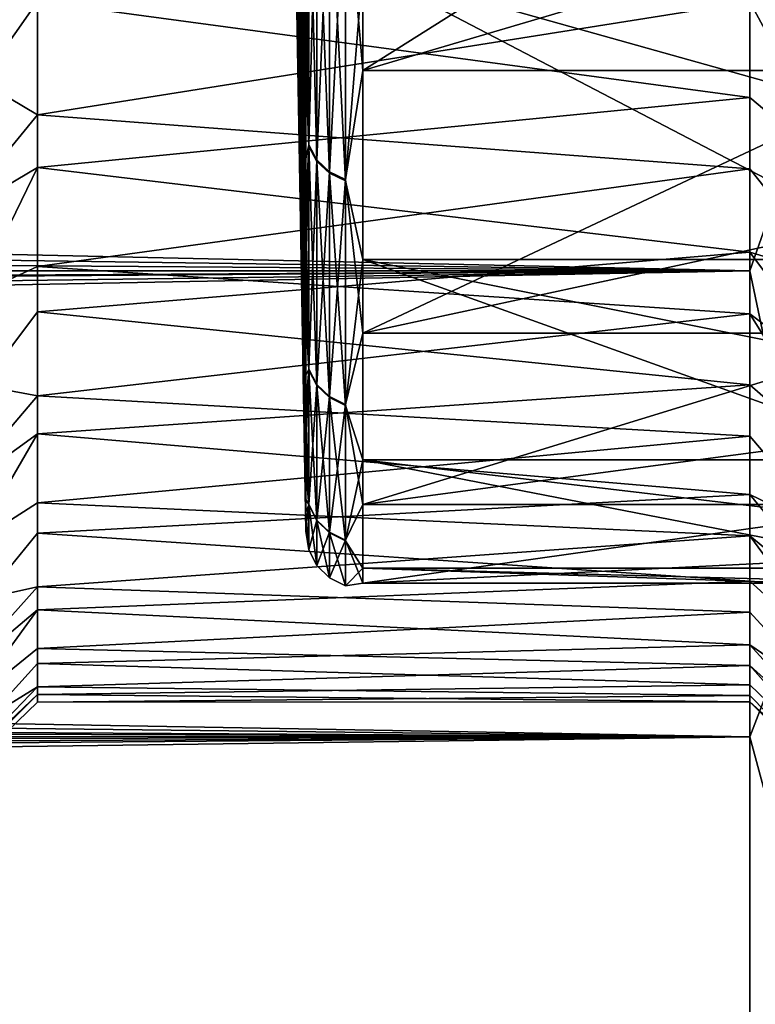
# Model space of a CAD drawing. Header units: metres. Extents: x -22 to 72, y -222 to 22.
# Tile 215 of 256: x 49.12 to 50.41, y -19.78 to -18.05. Entities that reach past the tile are written whole.
import ezdxf

# ---------------------------------------------------------------- set-up
doc = ezdxf.new("R2010")
doc.units = ezdxf.units.M
doc.layers.add('solid_509499_SW0002', color=7, linetype='CONTINUOUS')
doc.layers.add('solid_509499_SW0002_01', color=7, linetype='CONTINUOUS')

msp = doc.modelspace()

# ---------------------------------------------------------------- linework, layer by layer
at = {"layer": 'solid_509499_SW0002'}
for points in [[(50.400002, -17.526039, 79.56884), (16.042179, -17.985701, 78.840416), (15.718702, -18.256842, 78.377274)], [(50.400002, -18.492506, 77.951241), (50.400002, -17.526039, 79.56884), (15.718702, -18.256842, 78.377274)], [(50.400002, -17.526039, 56.431164), (50.400002, -18.492506, 58.048759), (16.326151, -17.740969, 56.763542)], [(50.400002, -18.492506, 58.048759), (16.015144, -18.008619, 57.197701), (16.326151, -17.740969, 56.763542)], [(50.400002, -18.492506, 58.048759), (15.724364, -18.25279, 57.615604), (16.015144, -18.008619, 57.197701)], [(50.400002, -18.492506, 77.951241), (15.718702, -18.256842, 78.377274), (15.411358, -18.508217, 77.921989)], [(50.400002, -18.492506, 58.048759), (15.447599, -18.479942, 58.025444), (15.724364, -18.25279, 57.615604)], [(50.400002, -18.492506, 58.048759), (15.1798, -18.69486, 58.434322), (15.447599, -18.479942, 58.025444)], [(50.400002, -18.492506, 77.951241), (14.825731, -18.970047, 77.007622), (14.538448, -19.188183, 76.533089)], [(50.400002, -19.310083, 76.253525), (50.400002, -18.492506, 77.951241), (14.538448, -19.188183, 76.533089)], [(50.400002, -18.492506, 77.951241), (15.11528, -18.744547, 77.467949), (14.825731, -18.970047, 77.007622)], [(50.400002, -18.492506, 77.951241), (15.411358, -18.508217, 77.921989), (15.11528, -18.744547, 77.467949)], [(50.400002, -18.492506, 58.048759), (50.400002, -19.310083, 59.746475), (15.1798, -18.69486, 58.434322)], [(50.400002, -19.310083, 59.746475), (14.916223, -18.901484, 58.849377), (15.1798, -18.69486, 58.434322)], [(50.400002, -19.310083, 59.746475), (14.650878, -19.104502, 59.28117), (14.916223, -18.901484, 58.849377)], [(50.400002, -19.310083, 59.746475), (14.382103, -19.30508, 59.734779), (14.650878, -19.104502, 59.28117)], [(50.400002, -19.310083, 76.253525), (14.538448, -19.188183, 76.533089), (14.25139, -19.400467, 76.038773)], [(50.400002, -19.310083, 76.253525), (13.96792, -19.60486, 75.526581), (13.693021, -19.798651, 75.000961)], [(50.400002, -19.972187, 74.489357), (50.400002, -19.310083, 76.253525), (13.693021, -19.798651, 75.000961)], [(50.400002, -19.310083, 76.253525), (14.25139, -19.400467, 76.038773), (13.96792, -19.60486, 75.526581)], [(50.400002, -19.310083, 59.746475), (14.11013, -19.502739, 60.212627), (14.382103, -19.30508, 59.734779)], [(50.400002, -19.310083, 59.746475), (50.400002, -19.972187, 61.510643), (14.11013, -19.502739, 60.212627)], [(50.400002, -19.972187, 61.510643), (13.844061, -19.691925, 60.704239), (14.11013, -19.502739, 60.212627)], [(50.400002, -19.972187, 61.510643), (13.592016, -19.867931, 61.198139), (13.844061, -19.691925, 60.704239)]]:
    msp.add_3dface(points, dxfattribs=at)
at = {"layer": 'solid_509499_SW0002_01'}
for points in [[(49.620975, -18.377394, 63.369659), (49.603432, -17.426712, 63.712002), (49.603432, -16.956726, 62.122356)], [(49.620975, -18.142769, 62.521992), (49.620975, -18.377394, 63.369659), (49.603432, -16.956726, 62.122356)], [(49.620975, -17.869068, 61.686123), (49.620975, -18.142769, 62.521992), (49.603432, -16.956726, 62.122356)], [(50.511261, -18.175676, 78.493729), (50.511261, -17.191923, 80.037918), (50.400002, -17.526039, 79.56884)], [(50.511261, -17.191923, 55.962086), (50.511261, -18.175676, 57.506268), (50.400002, -17.526039, 56.431164)], [(50.400002, -17.319077, 76.403099), (50.900002, -17.641861, 76.878471), (50.900002, -18.366701, 75.261314)], [(50.400002, -17.688684, 75.594269), (50.400002, -17.319077, 76.403099), (50.900002, -18.366701, 75.261314)], [(49.620975, -18.727476, 65.093063), (49.603432, -17.748018, 65.338226), (49.603432, -17.426712, 63.712002)], [(49.620975, -18.572435, 64.227303), (49.620975, -18.727476, 65.093063), (49.603432, -17.426712, 63.712002)], [(49.620975, -18.377394, 63.369659), (49.620975, -18.572435, 64.227303), (49.603432, -17.426712, 63.712002)], [(49.620975, -18.506001, 72.086143), (49.603432, -17.511078, 71.929291), (49.603432, -17.798929, 70.296814)], [(49.620975, -18.296486, 72.940369), (49.620975, -18.047565, 73.783943), (49.603432, -17.511078, 71.929291)], [(49.620975, -18.506001, 72.086143), (49.620975, -18.296486, 72.940369), (49.603432, -17.511078, 71.929291)], [(49.690479, -17.784912, 74.813087), (49.720963, -18.141132, 73.813934), (49.720963, -17.524113, 75.470474)], [(49.720963, -18.141132, 73.813934), (50.700001, -17.851847, 74.649361), (50.700001, -17.524113, 75.470474)], [(49.720963, -18.141132, 73.813934), (50.700001, -17.524113, 75.470474), (49.720963, -17.524113, 75.470474)], [(50.511261, -18.175676, 78.493729), (50.400002, -17.526039, 79.56884), (50.400002, -18.492506, 77.951241)], [(50.511261, -18.175676, 57.506268), (50.400002, -18.492506, 58.048759), (50.400002, -17.526039, 56.431164)], [(50.400002, -18.020533, 74.769264), (50.400002, -17.688684, 75.594269), (50.900002, -18.366701, 75.261314)], [(48.799999, -18.519033, 61.58086), (49.150002, -18.020142, 61.229698), (49.150002, -17.690495, 60.40995)], [(48.799999, -17.847752, 59.899521), (48.799999, -18.519033, 61.58086), (49.150002, -17.690495, 60.40995)], [(49.626297, -18.271864, 73.14431), (49.626297, -17.726067, 74.790543), (49.620975, -18.047565, 73.783943)], [(49.626297, -17.729347, 61.218029), (49.626297, -18.274349, 62.864525), (49.620975, -17.869068, 61.686123)], [(49.640697, -17.751673, 74.800354), (49.626297, -17.726067, 74.790543), (49.626297, -18.271864, 73.14431)], [(49.640697, -18.300747, 62.857105), (49.626297, -18.274349, 62.864525), (49.626297, -17.729347, 61.218029)], [(49.640697, -18.300747, 62.857105), (49.626297, -17.729347, 61.218029), (49.640697, -17.754959, 61.208229)], [(49.620975, -18.916304, 66.841499), (49.603432, -17.917906, 66.98716), (49.603432, -17.748018, 65.338226)], [(49.620975, -18.842182, 65.965096), (49.620975, -18.916304, 66.841499), (49.603432, -17.748018, 65.338226)], [(49.620975, -18.727476, 65.093063), (49.620975, -18.842182, 65.965096), (49.603432, -17.748018, 65.338226)], [(49.640697, -17.751673, 74.800354), (49.626297, -18.271864, 73.14431), (49.640697, -18.298258, 73.151741)], [(49.640697, -17.751673, 74.800354), (49.640697, -18.298258, 73.151741), (49.6628, -17.771936, 74.808113)], [(49.640697, -17.754959, 61.208229), (49.6628, -17.775225, 61.200478), (49.6628, -18.321636, 62.851234)], [(49.640697, -18.300747, 62.857105), (49.640697, -17.754959, 61.208229), (49.6628, -18.321636, 62.851234)], [(49.640697, -18.298258, 73.151741), (49.6628, -18.319145, 73.157623), (49.6628, -17.771936, 74.808113)], [(49.6628, -17.771936, 74.808113), (49.6628, -18.319145, 73.157623), (49.690479, -17.784912, 74.813087)], [(49.6628, -17.775225, 61.200478), (49.690479, -17.788204, 61.195515), (49.690479, -18.335014, 62.847477)], [(49.6628, -18.321636, 62.851234), (49.6628, -17.775225, 61.200478), (49.690479, -18.335014, 62.847477)], [(49.6628, -18.319145, 73.157623), (49.690479, -18.33252, 73.161385), (49.690479, -17.784912, 74.813087)], [(49.690479, -17.784912, 74.813087), (49.690479, -18.33252, 73.161385), (49.720963, -18.141132, 73.813934)], [(49.690479, -18.335014, 62.847477), (49.690479, -17.788204, 61.195515), (49.720963, -17.96171, 61.653389)], [(49.620975, -18.805086, 70.353165), (49.603432, -17.798929, 70.296814), (49.603432, -17.934925, 68.644737)], [(49.620975, -18.675655, 71.223122), (49.620975, -18.506001, 72.086143), (49.603432, -17.798929, 70.296814)], [(49.620975, -18.805086, 70.353165), (49.620975, -18.675655, 71.223122), (49.603432, -17.798929, 70.296814)], [(49.720963, -18.141132, 73.813934), (50.700001, -18.141132, 73.813934), (50.700001, -17.851847, 74.649361)], [(49.150002, -18.020142, 61.229698), (50.400002, -18.188337, 61.695488), (50.400002, -17.877745, 60.86216)], [(49.626297, -18.274349, 62.864525), (49.620975, -18.142769, 62.521992), (49.620975, -17.869068, 61.686123)], [(50.400002, -17.877745, 60.86216), (50.900002, -18.608927, 61.384087), (50.900002, -17.940969, 59.742634)], [(50.400002, -17.877745, 60.86216), (50.400002, -18.188337, 61.695488), (50.900002, -18.608927, 61.384087)], [(48.799999, -18.010296, 75.732353), (49.150002, -17.914959, 75.043915), (49.150002, -18.21925, 74.214615)], [(49.150002, -18.21925, 74.214615), (49.150002, -17.914959, 75.043915), (50.400002, -18.020533, 74.769264)], [(49.620975, -18.942247, 68.599915), (49.603432, -17.934925, 68.644737), (49.603432, -17.917906, 66.98716)], [(49.620975, -18.949682, 67.720406), (49.620975, -18.942247, 68.599915), (49.603432, -17.917906, 66.98716)], [(49.620975, -18.916304, 66.841499), (49.620975, -18.949682, 67.720406), (49.603432, -17.917906, 66.98716)], [(49.620975, -18.894014, 69.478127), (49.620975, -18.805086, 70.353165), (49.603432, -17.934925, 68.644737)], [(49.620975, -18.942247, 68.599915), (49.620975, -18.894014, 69.478127), (49.603432, -17.934925, 68.644737)], [(49.690479, -18.335014, 62.847477), (49.720963, -17.96171, 61.653389), (49.720963, -18.47267, 63.345654)], [(49.720963, -17.96171, 61.653389), (50.700001, -17.96171, 61.653389), (50.700001, -18.23683, 62.493591)], [(49.720963, -17.96171, 61.653389), (50.700001, -18.23683, 62.493591), (50.700001, -18.47267, 63.345654)], [(49.720963, -17.96171, 61.653389), (50.700001, -18.47267, 63.345654), (49.720963, -18.47267, 63.345654)], [(48.799999, -18.646925, 74.037567), (48.799999, -18.010296, 75.732353), (49.150002, -18.21925, 74.214615)], [(48.799999, -18.519033, 61.58086), (49.150002, -18.311695, 62.063305), (49.150002, -18.020142, 61.229698)], [(49.150002, -18.020142, 61.229698), (49.150002, -18.311695, 62.063305), (50.400002, -18.188337, 61.695488)], [(49.150002, -18.21925, 74.214615), (50.400002, -18.020533, 74.769264), (50.400002, -18.313944, 73.929749)], [(50.400002, -18.020533, 74.769264), (50.900002, -18.366701, 75.261314), (50.900002, -18.943665, 73.585701)], [(50.400002, -18.313944, 73.929749), (50.400002, -18.020533, 74.769264), (50.900002, -18.943665, 73.585701)], [(49.626297, -18.271864, 73.14431), (49.620975, -18.047565, 73.783943), (49.620975, -18.296486, 72.940369)], [(49.626297, -18.274349, 62.864525), (49.620975, -18.377394, 63.369659), (49.620975, -18.142769, 62.521992)], [(49.690479, -18.33252, 73.161385), (49.720963, -18.601944, 72.10733), (49.720963, -18.141132, 73.813934)], [(49.720963, -18.601944, 72.10733), (50.700001, -18.391344, 72.965981), (50.700001, -18.141132, 73.813934)], [(49.720963, -18.601944, 72.10733), (50.700001, -18.141132, 73.813934), (49.720963, -18.141132, 73.813934)], [(49.150002, -18.311695, 62.063305), (50.400002, -18.460079, 62.542164), (50.400002, -18.188337, 61.695488)], [(50.511261, -19.021103, 76.869682), (50.511261, -18.175676, 78.493729), (50.400002, -18.492506, 77.951241)], [(50.511261, -18.175676, 57.506268), (50.511261, -19.021103, 59.130314), (50.400002, -18.492506, 58.048759)], [(50.400002, -18.188337, 61.695488), (50.400002, -18.460079, 62.542164), (50.900002, -18.608927, 61.384087)], [(48.799999, -18.646925, 74.037567), (49.150002, -18.21925, 74.214615), (49.150002, -18.485197, 73.372154)], [(49.150002, -18.485197, 73.372154), (49.150002, -18.21925, 74.214615), (50.400002, -18.313944, 73.929749)], [(49.626297, -18.271864, 73.14431), (49.620975, -18.296486, 72.940369), (49.620975, -18.506001, 72.086143)], [(49.626297, -18.665127, 71.455132), (49.626297, -18.271864, 73.14431), (49.620975, -18.506001, 72.086143)], [(49.626297, -18.274349, 62.864525), (49.626297, -18.666796, 64.553894), (49.620975, -18.377394, 63.369659)], [(49.640697, -18.298258, 73.151741), (49.626297, -18.271864, 73.14431), (49.626297, -18.665127, 71.455132)], [(49.640697, -18.693762, 64.548912), (49.626297, -18.666796, 64.553894), (49.626297, -18.274349, 62.864525)], [(49.640697, -18.693762, 64.548912), (49.626297, -18.274349, 62.864525), (49.640697, -18.300747, 62.857105)], [(49.640697, -18.298258, 73.151741), (49.626297, -18.665127, 71.455132), (49.640697, -18.692091, 71.460121)], [(49.640697, -18.298258, 73.151741), (49.640697, -18.692091, 71.460121), (49.6628, -18.319145, 73.157623)], [(49.640697, -18.300747, 62.857105), (49.6628, -18.321636, 62.851234), (49.6628, -18.715099, 64.544975)], [(49.640697, -18.693762, 64.548912), (49.640697, -18.300747, 62.857105), (49.6628, -18.715099, 64.544975)], [(48.799999, -19.032316, 63.316956), (49.150002, -18.564495, 62.908634), (49.150002, -18.311695, 62.063305)], [(48.799999, -18.519033, 61.58086), (48.799999, -19.032316, 63.316956), (49.150002, -18.311695, 62.063305)], [(49.150002, -18.311695, 62.063305), (49.150002, -18.564495, 62.908634), (50.400002, -18.460079, 62.542164)], [(49.150002, -18.485197, 73.372154), (50.400002, -18.313944, 73.929749), (50.400002, -18.568247, 73.077667)], [(49.640697, -18.692091, 71.460121), (49.6628, -18.713427, 71.464073), (49.6628, -18.319145, 73.157623)], [(49.6628, -18.319145, 73.157623), (49.6628, -18.713427, 71.464073), (49.690479, -18.33252, 73.161385)], [(49.6628, -18.321636, 62.851234), (49.690479, -18.335014, 62.847477), (49.690479, -18.728764, 64.54245)], [(49.6628, -18.715099, 64.544975), (49.6628, -18.321636, 62.851234), (49.690479, -18.728764, 64.54245)], [(50.400002, -18.568247, 73.077667), (50.400002, -18.313944, 73.929749), (50.900002, -18.943665, 73.585701)], [(49.6628, -18.713427, 71.464073), (49.690479, -18.727089, 71.466606), (49.690479, -18.33252, 73.161385)], [(49.690479, -18.33252, 73.161385), (49.690479, -18.727089, 71.466606), (49.720963, -18.601944, 72.10733)], [(49.690479, -18.728764, 64.54245), (49.690479, -18.335014, 62.847477), (49.720963, -18.47267, 63.345654)], [(49.626297, -18.666796, 64.553894), (49.620975, -18.572435, 64.227303), (49.620975, -18.377394, 63.369659)], [(49.720963, -18.601944, 72.10733), (50.700001, -18.601944, 72.10733), (50.700001, -18.391344, 72.965981)], [(49.150002, -18.564495, 62.908634), (50.400002, -18.692453, 63.400581), (50.400002, -18.460079, 62.542164)], [(50.400002, -18.460079, 62.542164), (50.900002, -19.127058, 63.078812), (50.900002, -18.608927, 61.384087)], [(50.400002, -18.460079, 62.542164), (50.400002, -18.692453, 63.400581), (50.900002, -19.127058, 63.078812)], [(49.690479, -18.728764, 64.54245), (49.720963, -18.47267, 63.345654), (49.720963, -18.824568, 65.077995)], [(49.720963, -18.47267, 63.345654), (50.700001, -18.47267, 63.345654), (50.700001, -18.668724, 64.207741)], [(49.720963, -18.47267, 63.345654), (50.700001, -18.668724, 64.207741), (50.700001, -18.824568, 65.077995)], [(49.720963, -18.47267, 63.345654), (50.700001, -18.824568, 65.077995), (49.720963, -18.824568, 65.077995)], [(48.799999, -18.646925, 74.037567), (49.150002, -18.485197, 73.372154), (49.150002, -18.712021, 72.519157)], [(49.150002, -18.712021, 72.519157), (49.150002, -18.485197, 73.372154), (50.400002, -18.568247, 73.077667)], [(50.511261, -19.021103, 76.869682), (50.400002, -18.492506, 77.951241), (50.400002, -19.310083, 76.253525)], [(50.511261, -19.021103, 59.130314), (50.400002, -19.310083, 59.746475), (50.400002, -18.492506, 58.048759)], [(49.626297, -18.665127, 71.455132), (49.620975, -18.506001, 72.086143), (49.620975, -18.675655, 71.223122)], [(48.799999, -19.032316, 63.316956), (49.150002, -18.778479, 63.765469), (49.150002, -18.564495, 62.908634)], [(49.150002, -18.564495, 62.908634), (49.150002, -18.778479, 63.765469), (50.400002, -18.692453, 63.400581)], [(49.150002, -18.712021, 72.519157), (50.400002, -18.568247, 73.077667), (50.400002, -18.782949, 72.214653)], [(50.400002, -18.568247, 73.077667), (50.900002, -18.943665, 73.585701), (50.900002, -19.368101, 71.865112)], [(50.400002, -18.782949, 72.214653), (50.400002, -18.568247, 73.077667), (50.900002, -19.368101, 71.865112)], [(49.626297, -18.666796, 64.553894), (49.620975, -18.727476, 65.093063), (49.620975, -18.572435, 64.227303)], [(49.690479, -18.727089, 71.466606), (49.720963, -18.90258, 70.365364), (49.720963, -18.601944, 72.10733)], [(49.720963, -18.90258, 70.365364), (50.700001, -18.772478, 71.239838), (50.700001, -18.601944, 72.10733)], [(49.720963, -18.90258, 70.365364), (50.700001, -18.601944, 72.10733), (49.720963, -18.601944, 72.10733)], [(48.799999, -19.124458, 72.291283), (48.799999, -18.646925, 74.037567), (49.150002, -18.712021, 72.519157)], [(49.626297, -18.665127, 71.455132), (49.620975, -18.675655, 71.223122), (49.620975, -18.805086, 70.353165)], [(49.626297, -18.902576, 69.737114), (49.626297, -18.665127, 71.455132), (49.620975, -18.805086, 70.353165)], [(49.626297, -18.666796, 64.553894), (49.626297, -18.903414, 66.272026), (49.620975, -18.727476, 65.093063)], [(49.640697, -18.692091, 71.460121), (49.626297, -18.665127, 71.455132), (49.626297, -18.902576, 69.737114)], [(49.640697, -18.930721, 66.269531), (49.626297, -18.903414, 66.272026), (49.626297, -18.666796, 64.553894)], [(49.640697, -18.930721, 66.269531), (49.626297, -18.666796, 64.553894), (49.640697, -18.693762, 64.548912)], [(49.150002, -18.778479, 63.765469), (50.400002, -18.884918, 64.26873), (50.400002, -18.692453, 63.400581)], [(49.640697, -18.692091, 71.460121), (49.626297, -18.902576, 69.737114), (49.640697, -18.929882, 69.739624)], [(49.640697, -18.692091, 71.460121), (49.640697, -18.929882, 69.739624), (49.6628, -18.713427, 71.464073)], [(49.640697, -18.693762, 64.548912), (49.6628, -18.715099, 64.544975), (49.6628, -18.95233, 66.267555)], [(49.640697, -18.930721, 66.269531), (49.640697, -18.693762, 64.548912), (49.6628, -18.95233, 66.267555)], [(50.400002, -18.692453, 63.400581), (50.400002, -18.884918, 64.26873), (50.900002, -19.127058, 63.078812)], [(48.799999, -19.124458, 72.291283), (49.150002, -18.712021, 72.519157), (49.150002, -18.899506, 71.656662)], [(49.150002, -18.899506, 71.656662), (49.150002, -18.712021, 72.519157), (50.400002, -18.782949, 72.214653)], [(49.640697, -18.929882, 69.739624), (49.6628, -18.951488, 69.741608), (49.6628, -18.713427, 71.464073)], [(49.6628, -18.713427, 71.464073), (49.6628, -18.951488, 69.741608), (49.690479, -18.727089, 71.466606)], [(49.6628, -18.715099, 64.544975), (49.690479, -18.728764, 64.54245), (49.690479, -18.966167, 66.266289)], [(49.6628, -18.95233, 66.267555), (49.6628, -18.715099, 64.544975), (49.690479, -18.966167, 66.266289)], [(49.626297, -18.903414, 66.272026), (49.620975, -18.842182, 65.965096), (49.620975, -18.727476, 65.093063)], [(49.6628, -18.951488, 69.741608), (49.690479, -18.965326, 69.742874), (49.690479, -18.727089, 71.466606)], [(49.690479, -18.727089, 71.466606), (49.690479, -18.965326, 69.742874), (49.720963, -18.90258, 70.365364)], [(49.690479, -18.966167, 66.266289), (49.690479, -18.728764, 64.54245), (49.720963, -18.824568, 65.077995)], [(49.720963, -18.90258, 70.365364), (50.700001, -18.90258, 70.365364), (50.700001, -18.772478, 71.239838)], [(48.799999, -19.383223, 65.092995), (49.150002, -18.953005, 64.631599), (49.150002, -18.778479, 63.765469)], [(48.799999, -19.032316, 63.316956), (48.799999, -19.383223, 65.092995), (49.150002, -18.778479, 63.765469)], [(49.150002, -18.778479, 63.765469), (49.150002, -18.953005, 64.631599), (50.400002, -18.884918, 64.26873)], [(49.150002, -18.899506, 71.656662), (50.400002, -18.782949, 72.214653), (50.400002, -18.957546, 71.342751)], [(50.400002, -18.957546, 71.342751), (50.400002, -18.782949, 72.214653), (50.900002, -19.368101, 71.865112)], [(49.626297, -18.902576, 69.737114), (49.620975, -18.805086, 70.353165), (49.620975, -18.894014, 69.478127)], [(49.690479, -18.966167, 66.266289), (49.720963, -18.824568, 65.077995), (49.720963, -19.014374, 66.835495)], [(49.720963, -18.824568, 65.077995), (50.700001, -18.824568, 65.077995), (50.700001, -18.939869, 65.954544)], [(49.720963, -18.824568, 65.077995), (50.700001, -18.939869, 65.954544), (50.700001, -19.014374, 66.835495)], [(49.720963, -18.824568, 65.077995), (50.700001, -19.014374, 66.835495), (49.720963, -19.014374, 66.835495)], [(49.626297, -18.903414, 66.272026), (49.620975, -18.916304, 66.841499), (49.620975, -18.842182, 65.965096)], [(49.150002, -18.953005, 64.631599), (50.400002, -19.037094, 65.144905), (50.400002, -18.884918, 64.26873)], [(49.626297, -18.902576, 69.737114), (49.620975, -18.894014, 69.478127), (49.620975, -18.942247, 68.599915)], [(50.400002, -18.884918, 64.26873), (50.900002, -19.49119, 64.813164), (50.900002, -19.127058, 63.078812)], [(50.400002, -18.884918, 64.26873), (50.400002, -19.037094, 65.144905), (50.900002, -19.49119, 64.813164)], [(48.799999, -19.124458, 72.291283), (49.150002, -18.899506, 71.656662), (49.150002, -19.047375, 70.785675)], [(49.150002, -19.047375, 70.785675), (49.150002, -18.899506, 71.656662), (50.400002, -18.957546, 71.342751)], [(49.626297, -18.982225, 68.004585), (49.626297, -18.902576, 69.737114), (49.620975, -18.942247, 68.599915)], [(49.626297, -18.903414, 66.272026), (49.626297, -18.982225, 68.004585), (49.620975, -18.916304, 66.841499)], [(49.640697, -18.929882, 69.739624), (49.626297, -18.902576, 69.737114), (49.626297, -18.982225, 68.004585)], [(49.640697, -19.009647, 68.004593), (49.626297, -18.982225, 68.004585), (49.626297, -18.903414, 66.272026)], [(49.640697, -19.009647, 68.004593), (49.626297, -18.903414, 66.272026), (49.640697, -18.930721, 66.269531)], [(49.690479, -18.965326, 69.742874), (49.720963, -19.040453, 68.603027), (49.720963, -18.90258, 70.365364)], [(49.720963, -19.040453, 68.603027), (50.700001, -18.99197, 69.485794), (50.700001, -18.90258, 70.365364)], [(49.720963, -19.040453, 68.603027), (50.700001, -18.90258, 70.365364), (49.720963, -18.90258, 70.365364)], [(49.626297, -18.982225, 68.004585), (49.620975, -18.949682, 67.720406), (49.620975, -18.916304, 66.841499)], [(49.640697, -18.929882, 69.739624), (49.626297, -18.982225, 68.004585), (49.640697, -19.009647, 68.004593)], [(49.640697, -18.929882, 69.739624), (49.640697, -19.009647, 68.004593), (49.6628, -18.951488, 69.741608)], [(49.640697, -18.930721, 66.269531), (49.6628, -18.95233, 66.267555), (49.6628, -19.031345, 68.004601)], [(49.640697, -19.009647, 68.004593), (49.640697, -18.930721, 66.269531), (49.6628, -19.031345, 68.004601)], [(49.626297, -18.982225, 68.004585), (49.620975, -18.942247, 68.599915), (49.620975, -18.949682, 67.720406)], [(48.799999, -19.383223, 65.092995), (49.150002, -19.08753, 65.504257), (49.150002, -18.953005, 64.631599)], [(49.150002, -18.953005, 64.631599), (49.150002, -19.08753, 65.504257), (50.400002, -19.037094, 65.144905)], [(49.150002, -19.047375, 70.785675), (50.400002, -18.957546, 71.342751), (50.400002, -19.091703, 70.4636)], [(49.640697, -19.009647, 68.004593), (49.6628, -19.031345, 68.004601), (49.6628, -18.951488, 69.741608)], [(49.6628, -18.951488, 69.741608), (49.6628, -19.031345, 68.004601), (49.690479, -18.965326, 69.742874)], [(49.6628, -18.95233, 66.267555), (49.690479, -18.966167, 66.266289), (49.690479, -19.04524, 68.004601)], [(49.6628, -19.031345, 68.004601), (49.6628, -18.95233, 66.267555), (49.690479, -19.04524, 68.004601)], [(49.6628, -19.031345, 68.004601), (49.690479, -19.04524, 68.004601), (49.690479, -18.965326, 69.742874)], [(49.690479, -18.965326, 69.742874), (49.690479, -19.04524, 68.004601), (49.720963, -19.040453, 68.603027)], [(49.690479, -19.04524, 68.004601), (49.690479, -18.966167, 66.266289), (49.720963, -19.014374, 66.835495)], [(50.400002, -18.957546, 71.342751), (50.900002, -19.368101, 71.865112), (50.900002, -19.636599, 70.113396)], [(50.400002, -19.091703, 70.4636), (50.400002, -18.957546, 71.342751), (50.900002, -19.636599, 70.113396)], [(49.720963, -19.040453, 68.603027), (50.700001, -19.040453, 68.603027), (50.700001, -18.99197, 69.485794)], [(49.690479, -19.04524, 68.004601), (49.720963, -19.014374, 66.835495), (49.720963, -19.040453, 68.603027)], [(49.720963, -19.014374, 66.835495), (50.700001, -19.014374, 66.835495), (50.700001, -19.047926, 67.718956)], [(49.720963, -19.014374, 66.835495), (50.700001, -19.047926, 67.718956), (50.700001, -19.040453, 68.603027)], [(49.720963, -19.014374, 66.835495), (50.700001, -19.040453, 68.603027), (49.720963, -19.040453, 68.603027)], [(50.511261, -19.721766, 75.178139), (50.511261, -19.021103, 76.869682), (50.400002, -19.310083, 76.253525)], [(50.511261, -19.021103, 59.130314), (50.511261, -19.721766, 60.821865), (50.400002, -19.310083, 59.746475)], [(48.799999, -19.438826, 70.508392), (49.150002, -19.047375, 70.785675), (49.150002, -19.155119, 69.908905)], [(48.799999, -19.438826, 70.508392), (48.799999, -19.124458, 72.291283), (49.150002, -19.047375, 70.785675)], [(49.150002, -19.08753, 65.504257), (50.400002, -19.148638, 66.027138), (50.400002, -19.037094, 65.144905)], [(49.150002, -19.155119, 69.908905), (49.150002, -19.047375, 70.785675), (50.400002, -19.091703, 70.4636)], [(50.400002, -19.037094, 65.144905), (50.400002, -19.148638, 66.027138), (50.900002, -19.49119, 64.813164)], [(48.799999, -19.568762, 66.893837), (49.150002, -19.181847, 66.381592), (49.150002, -19.08753, 65.504257)], [(48.799999, -19.383223, 65.092995), (48.799999, -19.568762, 66.893837), (49.150002, -19.08753, 65.504257)], [(49.150002, -19.08753, 65.504257), (49.150002, -19.181847, 66.381592), (50.400002, -19.148638, 66.027138)], [(49.150002, -19.155119, 69.908905), (50.400002, -19.091703, 70.4636), (50.400002, -19.185106, 69.5793)], [(50.400002, -19.185106, 69.5793), (50.400002, -19.091703, 70.4636), (50.900002, -19.636599, 70.113396)], [(48.799999, -19.438826, 70.508392), (49.150002, -19.155119, 69.908905), (49.150002, -19.222479, 69.028984)], [(49.150002, -19.181847, 66.381592), (50.400002, -19.219318, 66.913589), (50.400002, -19.148638, 66.027138)], [(49.150002, -19.222479, 69.028984), (49.150002, -19.155119, 69.908905), (50.400002, -19.185106, 69.5793)], [(50.400002, -19.148638, 66.027138), (50.900002, -19.698391, 66.573174), (50.900002, -19.49119, 64.813164)], [(50.400002, -19.148638, 66.027138), (50.400002, -19.219318, 66.913589), (50.900002, -19.698391, 66.573174)], [(48.799999, -19.568762, 66.893837), (49.150002, -19.235893, 67.263199), (49.150002, -19.181847, 66.381592)], [(49.150002, -19.181847, 66.381592), (49.150002, -19.235893, 67.263199), (50.400002, -19.219318, 66.913589)], [(49.150002, -19.222479, 69.028984), (50.400002, -19.185106, 69.5793), (50.400002, -19.237574, 68.691544)], [(50.400002, -19.185106, 69.5793), (50.900002, -19.636599, 70.113396), (50.900002, -19.74699, 68.344673)], [(50.400002, -19.237574, 68.691544), (50.400002, -19.185106, 69.5793), (50.900002, -19.74699, 68.344673)], [(48.799999, -19.587349, 68.704117), (49.150002, -19.222479, 69.028984), (49.150002, -19.249441, 68.146599)], [(48.799999, -19.587349, 68.704117), (48.799999, -19.438826, 70.508392), (49.150002, -19.222479, 69.028984)], [(49.150002, -19.235893, 67.263199), (50.400002, -19.248985, 67.802376), (50.400002, -19.219318, 66.913589)], [(49.150002, -19.249441, 68.146599), (49.150002, -19.222479, 69.028984), (50.400002, -19.237574, 68.691544)], [(50.400002, -19.219318, 66.913589), (50.400002, -19.248985, 67.802376), (50.900002, -19.698391, 66.573174)], [(48.799999, -19.587349, 68.704117), (49.150002, -19.249441, 68.146599), (49.150002, -19.235893, 67.263199)], [(48.799999, -19.568762, 66.893837), (48.799999, -19.587349, 68.704117), (49.150002, -19.235893, 67.263199)], [(49.150002, -19.235893, 67.263199), (49.150002, -19.249441, 68.146599), (50.400002, -19.248985, 67.802376)], [(49.150002, -19.249441, 68.146599), (50.400002, -19.237574, 68.691544), (50.400002, -19.248985, 67.802376)], [(50.400002, -19.248985, 67.802376), (50.400002, -19.237574, 68.691544), (50.900002, -19.74699, 68.344673)], [(50.400002, -19.248985, 67.802376), (50.900002, -19.74699, 68.344673), (50.900002, -19.698391, 66.573174)], [(50.511261, -19.721766, 75.178139), (50.400002, -19.310083, 76.253525), (50.400002, -19.972187, 74.489357)], [(50.511261, -19.721766, 60.821865), (50.400002, -19.972187, 61.510643), (50.400002, -19.310083, 59.746475)], [(50.511261, -20.272333, 73.431953), (50.511261, -19.721766, 75.178139), (50.400002, -19.972187, 74.489357)], [(50.511261, -19.721766, 60.821865), (50.511261, -20.272333, 62.568043), (50.400002, -19.972187, 61.510643)]]:
    msp.add_3dface(points, dxfattribs=at)

doc.saveas('drawing.dxf')
